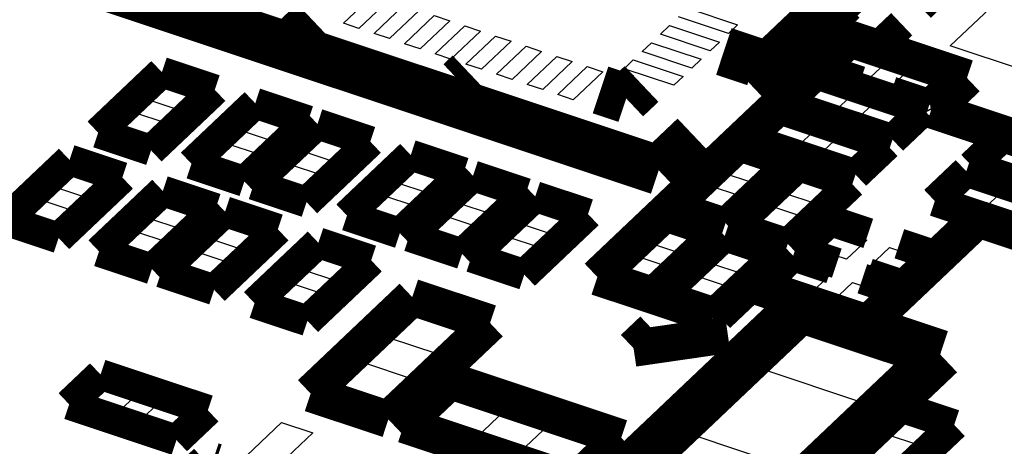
# Model space of a CAD drawing. Extents: x 0 to 1189, y 0 to 841.
# Tile 145 of 256: x 589.4 to 594.24, y 320.67 to 322.76. Entities that reach past the tile are written whole.
import ezdxf

# ---------------------------------------------------------------- set-up
doc = ezdxf.new("R2010")
doc.units = 0
doc.header["$LTSCALE"] = 65.395
doc.layers.get('0').update_dxf_attribs({"linetype": 'CONTINUOUS'})

msp = doc.modelspace()

# ---------------------------------------------------------------- linework, layer by layer
at = {"color": 7, "linetype": 'Continuous'}
for p, q in [((590.994, 322.7471), (591.1393, 322.8848)), ((591.2157, 322.8594), (591.0704, 322.7216)), ((593.9757, 322.6357), (594.2482, 322.894)), ((591.1444, 322.697), (591.2898, 322.8347)), ((591.3662, 322.8093), (591.2209, 322.6716)), ((592.6864, 322.8213), (592.931, 322.7399)), ((593.4393, 322.7341), (593.5357, 322.8254)), ((591.2948, 322.647), (591.4402, 322.7847)), ((591.5166, 322.7593), (591.3713, 322.6215)), ((591.4402, 322.7847), (591.5166, 322.7593)), ((592.8856, 322.6969), (592.641, 322.7782)), ((593.7038, 322.7695), (593.6074, 322.6781)), ((591.0704, 322.7216), (590.994, 322.7471)), ((591.4453, 322.5969), (591.5907, 322.7346)), ((591.5907, 322.7346), (591.6671, 322.7092)), ((592.5516, 322.6935), (592.597, 322.7365)), ((592.597, 322.7365), (592.8415, 322.6552)), ((592.931, 322.7399), (592.8856, 322.6969)), ((593.6074, 322.6781), (593.4393, 322.7341)), ((591.2209, 322.6716), (591.1444, 322.697)), ((591.6671, 322.7092), (591.5217, 322.5715)), ((591.5957, 322.5469), (591.7411, 322.6846)), ((591.7411, 322.6846), (591.8175, 322.6592)), ((592.7961, 322.6121), (592.5516, 322.6935)), ((591.3713, 322.6215), (591.2948, 322.647)), ((591.8175, 322.6592), (591.6721, 322.5214)), ((591.7462, 322.4968), (591.8915, 322.6345)), ((591.8915, 322.6345), (591.968, 322.6091)), ((592.4622, 322.6088), (592.5076, 322.6518)), ((592.5076, 322.6518), (592.7522, 322.5705)), ((592.8415, 322.6552), (592.7961, 322.6121)), ((593.4195, 322.5342), (593.5194, 322.6289)), ((593.5194, 322.6289), (593.6816, 322.575)), ((594.3349, 322.5162), (593.9757, 322.6357)), ((591.5217, 322.5715), (591.4453, 322.5969)), ((591.968, 322.6091), (591.8226, 322.4714)), ((591.8966, 322.4468), (592.0419, 322.5845)), ((592.0419, 322.5845), (592.1184, 322.5591)), ((592.3728, 322.524), (592.4182, 322.5671)), ((592.4182, 322.5671), (592.6627, 322.4857)), ((592.7067, 322.5274), (592.4622, 322.6088)), ((592.7522, 322.5705), (592.7067, 322.5274)), ((593.6816, 322.575), (593.5816, 322.4803)), ((591.6721, 322.5214), (591.5957, 322.5469)), ((592.1184, 322.5591), (591.973, 322.4213)), ((592.0471, 322.3967), (592.1924, 322.5344)), ((592.1924, 322.5344), (592.2688, 322.509)), ((592.6173, 322.4427), (592.3728, 322.524)), ((593.5816, 322.4803), (593.4195, 322.5342)), ((593.6929, 322.4433), (593.7928, 322.538)), ((593.7928, 322.538), (593.955, 322.484)), ((591.8226, 322.4714), (591.7462, 322.4968)), ((592.2688, 322.509), (592.1235, 322.3713)), ((592.6627, 322.4857), (592.6173, 322.4427)), ((593.955, 322.484), (593.8551, 322.3893)), ((590.0243, 322.3745), (590.1206, 322.4658)), ((590.1206, 322.4658), (590.2888, 322.4099)), ((591.973, 322.4213), (591.8966, 322.4468)), ((593.2378, 322.3621), (593.3377, 322.4568)), ((593.3377, 322.4568), (593.4999, 322.4028)), ((593.8551, 322.3893), (593.6929, 322.4433)), ((590.1924, 322.3185), (590.0243, 322.3745)), ((590.2888, 322.4099), (590.1924, 322.3185)), ((592.1235, 322.3713), (592.0471, 322.3967)), ((593.4999, 322.4028), (593.4, 322.3081)), ((593.4, 322.3081), (593.2378, 322.3621)), ((593.5112, 322.2711), (593.6112, 322.3658)), ((593.6112, 322.3658), (593.7733, 322.3118)), ((589.8618, 322.2205), (589.9581, 322.3118)), ((589.9581, 322.3118), (590.1263, 322.2559)), ((590.4828, 322.2219), (590.5792, 322.3132)), ((590.5792, 322.3132), (590.7473, 322.2573)), ((593.0561, 322.1899), (593.1561, 322.2846)), ((593.1561, 322.2846), (593.3182, 322.2306)), ((593.7733, 322.3118), (593.6734, 322.2171)), ((590.1263, 322.2559), (590.0299, 322.1645)), ((590.7473, 322.2573), (590.6509, 322.166)), ((593.3182, 322.2306), (593.2183, 322.1359)), ((593.6734, 322.2171), (593.5112, 322.2711)), ((590.0299, 322.1645), (589.8618, 322.2205)), ((590.6509, 322.166), (590.4828, 322.2219)), ((590.7885, 322.1202), (590.8849, 322.2115)), ((590.8849, 322.2115), (591.053, 322.1556)), ((593.2183, 322.1359), (593.0561, 322.1899)), ((593.3296, 322.0989), (593.4295, 322.1936)), ((593.4295, 322.1936), (593.5917, 322.1397)), ((590.3203, 322.0679), (590.4167, 322.1592)), ((590.4167, 322.1592), (590.5848, 322.1033)), ((591.053, 322.1556), (590.9566, 322.0643)), ((593.5917, 322.1397), (593.4918, 322.045)), ((594.1549, 322.057), (594.2548, 322.1516)), ((590.5848, 322.1033), (590.4884, 322.012)), ((590.9566, 322.0643), (590.7885, 322.1202)), ((592.8476, 322.0167), (592.9439, 322.108)), ((592.9439, 322.108), (593.1121, 322.0521)), ((593.4918, 322.045), (593.3296, 322.0989)), ((589.5701, 321.944), (589.6665, 322.0354)), ((589.6665, 322.0354), (589.8346, 321.9794)), ((590.4884, 322.012), (590.3203, 322.0679)), ((590.626, 321.9662), (590.7224, 322.0575)), ((590.7224, 322.0575), (590.8905, 322.0016)), ((591.247, 321.9676), (591.3434, 322.059)), ((591.3434, 322.059), (591.5115, 322.003)), ((593.1121, 322.0521), (593.0157, 321.9607)), ((594.3171, 322.003), (594.1549, 322.057)), ((590.8905, 322.0016), (590.7941, 321.9103)), ((591.5115, 322.003), (591.4152, 321.9117)), ((593.0157, 321.9607), (592.8476, 322.0167)), ((593.1532, 321.915), (593.2496, 322.0063)), ((593.2496, 322.0063), (593.4178, 321.9504)), ((589.7382, 321.8881), (589.5701, 321.944)), ((589.8346, 321.9794), (589.7382, 321.8881)), ((590.7941, 321.9103), (590.626, 321.9662)), ((591.4152, 321.9117), (591.247, 321.9676)), ((591.5527, 321.8659), (591.6491, 321.9573)), ((591.6491, 321.9573), (591.8172, 321.9013)), ((592.6851, 321.8627), (592.7814, 321.954)), ((592.7814, 321.954), (592.9496, 321.8981)), ((593.4178, 321.9504), (593.3214, 321.859)), ((593.9732, 321.8848), (594.0731, 321.9795)), ((594.0731, 321.9795), (594.2353, 321.9255)), ((591.0845, 321.8136), (591.1809, 321.905)), ((591.1809, 321.905), (591.349, 321.849)), ((591.8172, 321.9013), (591.7209, 321.81)), ((592.9496, 321.8981), (592.8532, 321.8067)), ((593.3214, 321.859), (593.1532, 321.915)), ((594.2353, 321.9255), (594.1354, 321.8308)), ((589.4076, 321.79), (589.504, 321.8814)), ((589.504, 321.8814), (589.6721, 321.8254)), ((590.0286, 321.7915), (590.125, 321.8828)), ((590.125, 321.8828), (590.2931, 321.8269)), ((591.349, 321.849), (591.2527, 321.7577)), ((591.7209, 321.81), (591.5527, 321.8659)), ((591.8584, 321.7642), (591.9548, 321.8556)), ((591.9548, 321.8556), (592.1229, 321.7996)), ((592.8532, 321.8067), (592.6851, 321.8627)), ((592.9907, 321.761), (593.0871, 321.8523)), ((593.0871, 321.8523), (593.2553, 321.7964)), ((594.1354, 321.8308), (593.9732, 321.8848)), ((589.6721, 321.8254), (589.5757, 321.7341)), ((590.1968, 321.7355), (590.0286, 321.7915)), ((590.2931, 321.8269), (590.1968, 321.7355)), ((591.2527, 321.7577), (591.0845, 321.8136)), ((591.3902, 321.7119), (591.4866, 321.8033)), ((591.4866, 321.8033), (591.6547, 321.7473)), ((592.1229, 321.7996), (592.0266, 321.7083)), ((593.2553, 321.7964), (593.1589, 321.705)), ((589.5757, 321.7341), (589.4076, 321.79)), ((590.3343, 321.6898), (590.4307, 321.7811)), ((590.4307, 321.7811), (590.5988, 321.7252)), ((591.6547, 321.7473), (591.5584, 321.656)), ((592.0266, 321.7083), (591.8584, 321.7642)), ((592.4842, 321.6723), (592.5806, 321.7637)), ((592.5806, 321.7637), (592.7487, 321.7077)), ((593.1589, 321.705), (592.9907, 321.761)), ((589.8661, 321.6375), (589.9625, 321.7288)), ((589.9625, 321.7288), (590.1306, 321.6729)), ((590.5988, 321.7252), (590.5025, 321.6338)), ((591.5584, 321.656), (591.3902, 321.7119)), ((591.6959, 321.6102), (591.7923, 321.7016)), ((591.7923, 321.7016), (591.9604, 321.6456)), ((592.7487, 321.7077), (592.6524, 321.6164)), ((593.3042, 321.6421), (593.4041, 321.7368)), ((593.4041, 321.7368), (593.5663, 321.6829)), ((590.1306, 321.6729), (590.0343, 321.5815)), ((590.5025, 321.6338), (590.3343, 321.6898)), ((592.6524, 321.6164), (592.4842, 321.6723)), ((592.7899, 321.5706), (592.8863, 321.662)), ((592.8863, 321.662), (593.0544, 321.606)), ((593.5663, 321.6829), (593.4664, 321.5882)), ((590.0343, 321.5815), (589.8661, 321.6375)), ((590.1718, 321.5358), (590.2682, 321.6271)), ((590.2682, 321.6271), (590.4363, 321.5712)), ((590.7929, 321.5372), (590.8892, 321.6285)), ((590.8892, 321.6285), (591.0574, 321.5726)), ((591.8641, 321.5543), (591.6959, 321.6102)), ((591.9604, 321.6456), (591.8641, 321.5543)), ((592.3217, 321.5183), (592.4181, 321.6097)), ((592.4181, 321.6097), (592.5862, 321.5537)), ((593.0544, 321.606), (592.958, 321.5147)), ((593.4664, 321.5882), (593.3042, 321.6421)), ((593.5776, 321.5512), (593.6776, 321.6459)), ((593.6776, 321.6459), (593.8397, 321.5919)), ((590.4363, 321.5712), (590.34, 321.4798)), ((591.0574, 321.5726), (590.961, 321.4813)), ((592.5862, 321.5537), (592.4899, 321.4624)), ((592.958, 321.5147), (592.7899, 321.5706)), ((593.1225, 321.47), (593.2224, 321.5647)), ((593.2224, 321.5647), (593.3846, 321.5107)), ((593.7398, 321.4972), (593.5776, 321.5512)), ((593.8397, 321.5919), (593.7398, 321.4972)), ((590.34, 321.4798), (590.1718, 321.5358)), ((590.961, 321.4813), (590.7929, 321.5372)), ((592.4899, 321.4624), (592.3217, 321.5183)), ((592.6274, 321.4166), (592.7238, 321.508)), ((592.7238, 321.508), (592.8919, 321.452)), ((593.3846, 321.5107), (593.2847, 321.416)), ((590.6304, 321.3832), (590.7267, 321.4745)), ((590.7267, 321.4745), (590.8949, 321.4186)), ((593.2847, 321.416), (593.1225, 321.47)), ((593.396, 321.379), (593.4959, 321.4737)), ((593.4959, 321.4737), (593.6581, 321.4197)), ((590.8949, 321.4186), (590.7985, 321.3273)), ((592.7955, 321.3607), (592.6274, 321.4166)), ((592.8919, 321.452), (592.7955, 321.3607)), ((593.6581, 321.4197), (593.5581, 321.325)), ((590.7985, 321.3273), (590.6304, 321.3832)), ((593.5581, 321.325), (593.396, 321.379)), ((591.2149, 321.2033), (591.3602, 321.341)), ((591.3602, 321.341), (591.6048, 321.2596)), ((591.6048, 321.2596), (591.4595, 321.1219)), ((593.0311, 321.0555), (593.2582, 321.2707)), ((593.2582, 321.2707), (593.7932, 321.0927)), ((591.4595, 321.1219), (591.2149, 321.2033)), ((590.9424, 320.945), (591.0877, 321.0827)), ((591.0877, 321.0827), (591.3323, 321.0014)), ((593.7932, 321.0927), (593.5661, 320.8775)), ((593.5661, 320.8775), (593.0311, 321.0555)), ((589.7193, 320.8867), (589.8192, 320.9814)), ((589.8192, 320.9814), (589.9814, 320.9274)), ((591.3323, 321.0014), (591.187, 320.8636)), ((589.9814, 320.9274), (589.8815, 320.8327)), ((591.187, 320.8636), (590.9424, 320.945)), ((591.4009, 320.7924), (591.5463, 320.9302)), ((591.5463, 320.9302), (591.7908, 320.8488)), ((589.8815, 320.8327), (589.7193, 320.8867)), ((589.9928, 320.7957), (590.0927, 320.8904)), ((590.0927, 320.8904), (590.2548, 320.8365)), ((590.2548, 320.8365), (590.1549, 320.7418)), ((591.7908, 320.8488), (591.6455, 320.7111)), ((590.1549, 320.7418), (589.9928, 320.7957)), ((590.4175, 320.5287), (590.69, 320.787)), ((590.69, 320.787), (590.8428, 320.7361)), ((591.6455, 320.7111), (591.4009, 320.7924)), ((591.8595, 320.6399), (592.0048, 320.7776)), ((592.0048, 320.7776), (592.2494, 320.6963)), ((593.6577, 320.7295), (593.754, 320.8208)), ((593.754, 320.8208), (593.9222, 320.7649)), ((590.8428, 320.7361), (590.5703, 320.4778)), ((592.4634, 320.5175), (592.6905, 320.7327)), ((592.6905, 320.7327), (593.2255, 320.5547)), ((593.8258, 320.6735), (593.6577, 320.7295)), ((593.9222, 320.7649), (593.8258, 320.6735)), ((592.2494, 320.6963), (592.104, 320.5585))]:
    msp.add_line(p, q, dxfattribs=at)
for points, const_width in [([(594.6157, 323.9894), (592.9914, 322.4499)], 0.2416), ([(592.5433, 322.0252), (589.7641, 322.9499)], 0.2416), ([(593.8282, 322.8286), (593.9394, 322.9341)], 0.151), ([(593.4775, 322.829), (593.3662, 322.7235)], 0.151), ([(590.8495, 322.7554), (590.7587, 322.6693)], 0.2416), ([(593.6261, 322.6371), (593.7373, 322.7425)], 0.151), ([(593.3662, 322.7235), (593.6261, 322.6371)], 0.151), ([(592.8632, 322.6088), (593.016, 322.558)], 0.2416), ([(593.5008, 322.67), (593.3464, 322.5237)], 0.151), ([(593.688, 322.6077), (593.5008, 322.67)], 0.151), ([(591.6138, 322.5011), (591.5684, 322.4581)], 0.2416), ([(594.0281, 322.4946), (593.8409, 322.5569)], 0.151), ([(590.102, 322.5069), (589.7887, 322.2099)], 0.151), ([(590.3619, 322.4204), (590.102, 322.5069)], 0.151), ([(592.4588, 322.449), (592.3836, 322.3778)], 0.2416), ([(593.3191, 322.4978), (593.1647, 322.3515)], 0.151), ([(593.8464, 322.3224), (593.3191, 322.4978)], 0.151), ([(593.3464, 322.5237), (593.5336, 322.4614)], 0.151), ([(593.8737, 322.3482), (594.0281, 322.4946)], 0.151), ([(592.3836, 322.3778), (592.2572, 322.4198)], 0.2416), ([(590.0485, 322.1234), (590.3619, 322.4204)], 0.151), ([(593.6865, 322.4105), (593.8737, 322.3482)], 0.151), ([(590.5606, 322.3543), (590.2472, 322.0573)], 0.151), ([(590.8204, 322.2679), (590.5606, 322.3543)], 0.151), ([(593.1647, 322.3515), (593.692, 322.1761)], 0.151), ([(593.1375, 322.3257), (592.983, 322.1793)], 0.151), ([(593.6648, 322.1502), (593.1375, 322.3257)], 0.151), ([(593.692, 322.1761), (593.8464, 322.3224)], 0.151), ([(590.507, 321.9709), (590.8204, 322.2679)], 0.151), ([(590.8663, 322.2526), (590.5529, 321.9556)], 0.151), ([(591.1261, 322.1662), (590.8663, 322.2526)], 0.151), ([(589.7887, 322.2099), (590.0485, 322.1234)], 0.151), ([(592.7189, 322.1916), (592.5433, 322.0252)], 0.2416), ([(590.8127, 321.8692), (591.1261, 322.1662)], 0.151), ([(592.983, 322.1793), (593.5104, 322.0039)], 0.151), ([(594.2362, 322.1927), (594.0818, 322.0464)], 0.151), ([(594.7635, 322.0173), (594.2362, 322.1927)], 0.151), ([(593.1852, 322.0626), (592.9253, 322.1491)], 0.151), ([(593.5104, 322.0039), (593.6648, 322.1502)], 0.151), ([(589.6479, 322.0765), (589.3345, 321.7795)], 0.151), ([(589.9077, 321.99), (589.6479, 322.0765)], 0.151), ([(590.2472, 322.0573), (590.507, 321.9709)], 0.151), ([(591.3248, 322.1001), (591.0114, 321.8031)], 0.151), ([(591.5846, 322.0136), (591.3248, 322.1001)], 0.151), ([(592.8718, 321.7656), (593.1852, 322.0626)], 0.151), ([(591.2713, 321.7166), (591.5846, 322.0136)], 0.151), ([(593.231, 322.0474), (592.9176, 321.7504)], 0.151), ([(593.4909, 321.9609), (593.231, 322.0474)], 0.151), ([(594.0545, 322.0206), (593.9001, 321.8742)], 0.151), ([(594.5819, 321.8451), (594.0545, 322.0206)], 0.151), ([(594.0818, 322.0464), (594.6091, 321.8709)], 0.151), ([(589.5943, 321.693), (589.9077, 321.99)], 0.151), ([(591.6305, 321.9984), (591.3171, 321.7014)], 0.151), ([(591.8903, 321.9119), (591.6305, 321.9984)], 0.151), ([(593.1775, 321.6639), (593.4909, 321.9609)], 0.151), ([(590.1064, 321.9239), (589.793, 321.6269)], 0.151), ([(590.3663, 321.8374), (590.1064, 321.9239)], 0.151), ([(590.5529, 321.9556), (590.8127, 321.8692)], 0.151), ([(591.577, 321.6149), (591.8903, 321.9119)], 0.151), ([(591.9362, 321.8966), (591.6228, 321.5997)], 0.151), ([(592.196, 321.8102), (591.9362, 321.8966)], 0.151), ([(593.9001, 321.8742), (594.4274, 321.6988)], 0.151), ([(590.0529, 321.5404), (590.3663, 321.8374)], 0.151), ([(590.4121, 321.8222), (590.0987, 321.5252)], 0.151), ([(590.6719, 321.7357), (590.4121, 321.8222)], 0.151), ([(592.612, 321.8521), (592.8718, 321.7656)], 0.151), ([(589.3345, 321.7795), (589.5943, 321.693)], 0.151), ([(591.0114, 321.8031), (591.2713, 321.7166)], 0.151), ([(591.8827, 321.5132), (592.196, 321.8102)], 0.151), ([(592.8218, 321.7183), (592.562, 321.8048)], 0.151), ([(593.3855, 321.7779), (593.2311, 321.6316)], 0.151), ([(593.5727, 321.7156), (593.3855, 321.7779)], 0.151), ([(590.3586, 321.4387), (590.6719, 321.7357)], 0.151), ([(592.5085, 321.4213), (592.8218, 321.7183)], 0.151), ([(592.9176, 321.7504), (593.1775, 321.6639)], 0.151), ([(590.8706, 321.6696), (590.5573, 321.3726)], 0.151), ([(591.1305, 321.5832), (590.8706, 321.6696)], 0.151), ([(591.3171, 321.7014), (591.577, 321.6149)], 0.151), ([(592.8677, 321.703), (592.5543, 321.406)], 0.151), ([(593.1275, 321.6166), (592.8677, 321.703)], 0.151), ([(589.793, 321.6269), (590.0529, 321.5404)], 0.151), ([(593.2311, 321.6316), (593.4183, 321.5693)], 0.151), ([(593.9128, 321.6025), (593.7256, 321.6648)], 0.151), ([(590.8171, 321.2862), (591.1305, 321.5832)], 0.151), ([(591.6228, 321.5997), (591.8827, 321.5132)], 0.151), ([(592.8142, 321.3196), (593.1275, 321.6166)], 0.151), ([(593.2038, 321.6057), (593.0494, 321.4594)], 0.151), ([(593.3911, 321.5434), (593.2038, 321.6057)], 0.151), ([(593.7584, 321.4561), (593.9128, 321.6025)], 0.151), ([(590.0987, 321.5252), (590.3586, 321.4387)], 0.151), ([(592.2486, 321.5078), (592.5085, 321.4213)], 0.151), ([(593.7312, 321.4303), (593.5439, 321.4926)], 0.151), ([(593.5712, 321.5184), (593.7584, 321.4561)], 0.151), ([(593.0494, 321.4594), (593.2367, 321.3971)], 0.151), ([(593.5767, 321.284), (593.7312, 321.4303)], 0.151), ([(591.3323, 321.4026), (590.8328, 320.9291)], 0.1812), ([(591.7144, 321.2755), (591.3323, 321.4026)], 0.1812), ([(593.2385, 321.35), (592.3302, 320.4891)], 0.2416), ([(592.5543, 321.406), (592.8142, 321.3196)], 0.151), ([(593.9263, 321.1211), (593.2385, 321.35)], 0.2416), ([(590.5573, 321.3726), (590.8171, 321.2862)], 0.151), ([(593.3895, 321.3462), (593.5767, 321.284)], 0.151), ([(591.2149, 320.802), (591.7144, 321.2755)], 0.1812), ([(593.018, 320.2603), (593.9263, 321.1211)], 0.2416), ([(589.8006, 321.0225), (589.6462, 320.8761)], 0.151), ([(590.3279, 320.847), (589.8006, 321.0225)], 0.151), ([(591.5184, 320.9918), (591.2913, 320.7766)], 0.1812), ([(592.359, 320.7121), (591.5184, 320.9918)], 0.1812), ([(590.8328, 320.9291), (591.2149, 320.802)], 0.1812), ([(589.6462, 320.8761), (590.1735, 320.7007)], 0.151), ([(590.1735, 320.7007), (590.3279, 320.847)], 0.151), ([(593.7354, 320.8619), (593.4221, 320.5649)], 0.151), ([(593.9953, 320.7754), (593.7354, 320.8619)], 0.151), ([(591.2913, 320.7766), (592.1319, 320.4969)], 0.1812), ([(593.6819, 320.4784), (593.9953, 320.7754)], 0.151), ([(592.1319, 320.4969), (592.359, 320.7121)], 0.1812), ([(589.6454, 319.9091), (590.3427, 320.57)], 0.2416), ([(590.3427, 320.57), (590.3578, 320.565)], 0.2416)]:
    msp.add_lwpolyline(points, dxfattribs=dict(at, const_width=const_width))
at = {"color": 40, "linetype": 'Continuous', "const_width": 0.1812}
for points in [[(593.4726, 322.6678), (593.4848, 322.6695)], [(593.4848, 322.6695), (594.058, 322.4788)], [(592.2418, 321.5013), (593.4726, 322.6678)], [(594.058, 322.4788), (593.9035, 322.3325)], [(593.9035, 322.3325), (593.8792, 322.329)], [(593.8792, 322.329), (593.8823, 322.3221)], [(593.8823, 322.3221), (594.7764, 322.0246)], [(594.1029, 321.7777), (593.5715, 321.2741)], [(594.1272, 321.7812), (594.1029, 321.7777)], [(594.4176, 321.6846), (594.1272, 321.7812)], [(592.8073, 321.3131), (592.2418, 321.5013)], [(592.9907, 321.4673), (592.8317, 321.3167)], [(593.5715, 321.2741), (592.9907, 321.4673)], [(592.8317, 321.3167), (592.8073, 321.3131)], [(592.4198, 321.1513), (592.5151, 321.2417)], [(592.8828, 321.2183), (592.4198, 321.1513)]]:
    msp.add_lwpolyline(points, dxfattribs=at)

doc.saveas('drawing.dxf')
